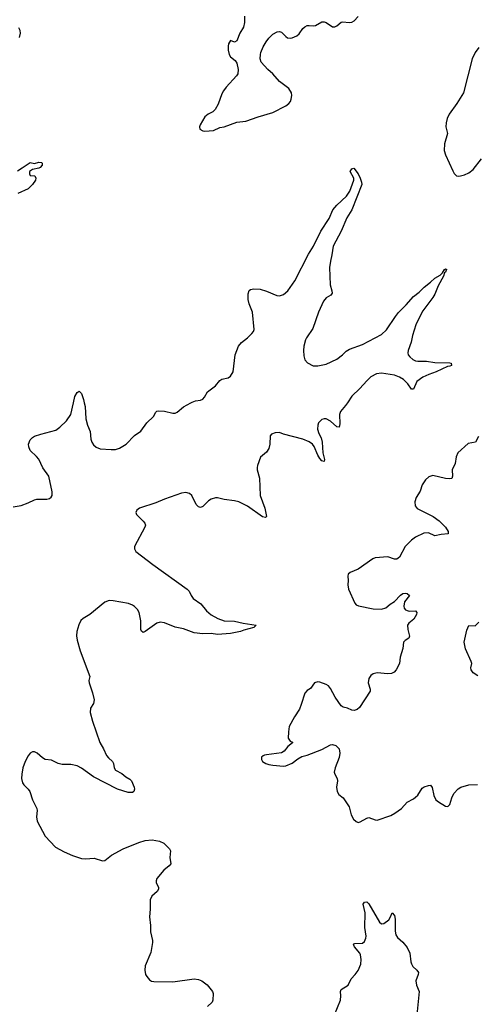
# Model space of a CAD drawing. Header units: inches. Extents: x 1305449 to 1407403, y 744709 to 841554.
# Tile 87 of 114: x 1355551 to 1359849, y 814350 to 823597. Entities that reach past the tile are written whole.
import ezdxf

# ---------------------------------------------------------------- set-up
doc = ezdxf.new("R2010")
doc.units = ezdxf.units.IN
doc.header["$MEASUREMENT"] = 0
doc.layers.add('B3851', color=7, linetype='Continuous')
doc.layers.add('B3852', color=7, linetype='Continuous')

msp = doc.modelspace()

# ---------------------------------------------------------------- linework, layer by layer
at = {"layer": 'B3851', "color": 6}
for points, elevation in [([(1355490, 819021.2), (1355565.2, 819034.8), (1355630, 819058.2), (1355690, 819088.2), (1355713.2, 819093.2), (1355807.3, 819092.7), (1355830, 819100.3), (1355846.3, 819113.7), (1355855.1, 819130), (1355856.1, 819163.9), (1355824.9, 819310), (1355769.2, 819389.2), (1355731.6, 819470), (1355710, 819495.4), (1355649.9, 819550), (1355635.6, 819584.4), (1355634.4, 819610), (1355650.8, 819650), (1355670, 819672.3), (1355690, 819685.2), (1355750, 819705.5), (1355890, 819741), (1355927.7, 819770), (1355990.3, 819829.7), (1356030.4, 819890), (1356056.3, 820000)], 1200), ([(1358628.4, 820000), (1358610, 819973.2), (1358563, 819917), (1358554, 819890), (1358558.5, 819801.5), (1358550.8, 819769.2), (1358530, 819772.8), (1358470, 819827.3), (1358430, 819848.4), (1358410, 819848.7), (1358390, 819841.2), (1358358.8, 819810), (1358350, 819789.3), (1358347.9, 819750), (1358360.9, 819710), (1358381.1, 819670), (1358392.5, 819630), (1358398.5, 819530), (1358412.4, 819467.6), (1358410, 819449.3), (1358390, 819454), (1358370, 819477.4), (1358350, 819508.3), (1358318, 819590), (1358300.2, 819610), (1358270, 819631.1), (1358210, 819656.3), (1358030, 819704.5), (1357990, 819719.2), (1357950, 819718), (1357915.5, 819704.5), (1357902.7, 819690), (1357899.1, 819610), (1357890.2, 819569.8), (1357870, 819536.3), (1357811.7, 819490), (1357784, 819410), (1357782, 819390), (1357782, 819370), (1357801.8, 819290), (1357810.1, 819130), (1357855, 819010), (1357870.2, 818930), (1357858.2, 818921.8), (1357830, 818929.1), (1357690, 819028.2), (1357610, 819070.5), (1357570, 819079.9), (1357471.3, 819091.3), (1357410, 819105.3), (1357390, 819105.3), (1357350, 819093.8), (1357323.1, 819076.9), (1357270, 819024.4), (1357250, 819016.4), (1357230, 819021.1), (1357210, 819043), (1357167.6, 819127.6), (1357146.5, 819146.5), (1357110, 819158), (1357070, 819151.6), (1356910, 819094.7), (1356830, 819059.2), (1356674.9, 819010), (1356650, 818991), (1356642.8, 818970), (1356649.1, 818950), (1356711.3, 818888.7), (1356727.1, 818870), (1356733.4, 818850), (1356726.7, 818830), (1356630.5, 818650), (1356628, 818628), (1356642.3, 818602.3), (1356800.9, 818480.9), (1357123.2, 818250), (1357142, 818230), (1357161.4, 818190), (1357181.8, 818161.8), (1357252.1, 818112.1), (1357304.3, 818044.3), (1357348.5, 818008.5), (1357413.3, 817973.3), (1357470, 817952.8), (1357570, 817947.3), (1357650, 817929.3), (1357770.6, 817910), (1357750, 817887.6), (1357655.5, 817864.5), (1357624, 817850), (1357530, 817831.6), (1357410, 817822.3), (1357350, 817833.9), (1357270, 817830.2), (1357190, 817839.8), (1357090, 817876.6), (1357011.7, 817891.7), (1356910, 817932.8), (1356870, 817938.1), (1356839.5, 817930), (1356730, 817849.8), (1356710, 817842.3), (1356695.5, 817855.5), (1356689.9, 817869.9), (1356689.9, 817950), (1356671.6, 818030), (1356656.7, 818056.7), (1356630, 818085.6), (1356610, 818098.9), (1356572.9, 818112.9), (1356430, 818140.6), (1356390, 818141.5), (1356350, 818127.5), (1356210, 818011.9), (1356146.1, 817973.9), (1356125.2, 817954.8), (1356106.9, 817913.1), (1356088.8, 817850), (1356085.4, 817810), (1356089.5, 817770.5), (1356118.2, 817670), (1356210.6, 817430), (1356200.4, 817390), (1356203.2, 817370), (1356235.7, 817275.7), (1356249.1, 817210), (1356244.1, 817175.9), (1356215, 817130), (1356214.2, 817090), (1356235.4, 817010), (1356303.2, 816810), (1356337.7, 816750), (1356366.2, 816686.2), (1356383.8, 816663.8), (1356422.3, 816630), (1356431.3, 816610), (1356438.5, 816570), (1356450, 816550.4), (1356510, 816518.4), (1356547.8, 816487.8), (1356585.7, 816465.7), (1356601.3, 816450), (1356625.2, 816390), (1356628.1, 816370), (1356624.6, 816350), (1356610, 816340.3), (1356570, 816339.5), (1356470, 816369.1), (1356245.8, 816485.8), (1356130, 816567.6), (1356090, 816590.5), (1356030, 816602.4), (1355950, 816602.5), (1355913, 816613), (1355850, 816641.7), (1355790, 816649), (1355764.3, 816664.3), (1355716.3, 816710), (1355690, 816720.4), (1355670, 816720.4), (1355650, 816708), (1355630, 816682.4), (1355603.2, 816630), (1355581.2, 816570), (1355570.2, 816510), (1355569.4, 816470), (1355578.2, 816430), (1355589.3, 816410), (1355631.4, 816370), (1355647.5, 816347.5), (1355671, 816270), (1355711.4, 816190), (1355714.9, 816170), (1355708.2, 816110), (1355716.2, 816070), (1355789.1, 815930), (1355886, 815826), (1355970, 815781.7), (1356047.9, 815747.9), (1356130, 815719.5), (1356170, 815714.6), (1356250, 815722), (1356330, 815696), (1356350, 815699.6), (1356413.3, 815750), (1356524.2, 815810), (1356670, 815870.9), (1356730, 815886.9), (1356795.1, 815895.1), (1356863.1, 815883.1), (1356904.1, 815864.1), (1356958.8, 815810), (1356966.8, 815790), (1356961.6, 815730), (1356970.3, 815670), (1356955.5, 815650), (1356906.4, 815610), (1356840.3, 815530), (1356832.7, 815510), (1356833, 815490), (1356855.5, 815450), (1356854.9, 815430), (1356842.4, 815410), (1356793.1, 815366.9), (1356775.2, 815330), (1356775.6, 815244.4), (1356770.3, 815170), (1356779.3, 815090), (1356780.3, 815030), (1356798.3, 814950), (1356798.3, 814930), (1356782.2, 814837.8), (1356730.4, 814710), (1356726.7, 814670), (1356734, 814630), (1356744.4, 814610), (1356770, 814580.5), (1356790, 814568.4), (1356810, 814564.9), (1356990, 814561), (1357189.3, 814589.3), (1357230, 814584.3), (1357260.3, 814570), (1357312.5, 814532.5), (1357361.6, 814470), (1357368.2, 814450), (1357366.4, 814390), (1357357.6, 814370), (1357315.8, 814330)], 1200), ([(1356157.5, 820000), (1356164.7, 819964.7), (1356171.2, 819850), (1356187.8, 819787.8), (1356212.1, 819730), (1356218.6, 819658.6), (1356228.7, 819628.7), (1356243.8, 819603.8), (1356270, 819581.7), (1356308.3, 819568.3), (1356410, 819559.3), (1356450, 819560.7), (1356490, 819574.4), (1356550, 819611.3), (1356630, 819691.1), (1356690, 819733.8), (1356745, 819810), (1356809.3, 819870.7), (1356830, 819911.8), (1356840.2, 819919.8), (1356854.9, 819925.1), (1356910, 819920.2), (1356990, 819900.9), (1357010, 819902.6), (1357028.8, 819911.2), (1357090, 819960.3), (1357159.1, 820000)], 1200), ([(1359858.8, 819681.2), (1359831.1, 819628.9), (1359763.9, 819616.1), (1359667.5, 819530), (1359650, 819491.1), (1359639.9, 819430), (1359611.7, 819370), (1359616.8, 819310), (1359611, 819289), (1359590, 819284.2), (1359550, 819287.7), (1359430, 819316), (1359395.1, 819304.9), (1359362.9, 819277.1), (1359332.7, 819230), (1359312.3, 819170), (1359276.1, 819110), (1359263, 819070), (1359265, 819030), (1359285, 819005), (1359435.2, 818930), (1359491.5, 818890), (1359551.4, 818830), (1359573.9, 818790), (1359574.2, 818770), (1359510, 818762.5), (1359450, 818748.3), (1359390, 818778.3), (1359346.6, 818773.4), (1359270, 818736.6), (1359230.3, 818709.7), (1359171.8, 818648.2), (1359117.4, 818550), (1359092, 818530), (1359070, 818530.3), (1359010, 818551.9), (1358890, 818542.9), (1358866.4, 818533.6), (1358730, 818436.8), (1358654.7, 818405.3), (1358635.8, 818390), (1358631.9, 818370), (1358636.3, 818330), (1358633.7, 818290), (1358640.2, 818250), (1358697.6, 818117.6), (1358710, 818102.3), (1358731.9, 818091.9), (1358870, 818063.4), (1358950, 818060.9), (1358990, 818073.7), (1359030.8, 818109.2), (1359070, 818131.9), (1359128.3, 818191.7), (1359150, 818208.2), (1359170, 818212.7), (1359189.2, 818209.2), (1359211.7, 818190), (1359164.2, 818130), (1359158, 818090), (1359162.3, 818070), (1359175.2, 818055.2), (1359190, 818047), (1359210, 818043.1), (1359270, 818044.5), (1359282.2, 818030), (1359277.6, 818010), (1359251.9, 817968.1), (1359205.1, 817930), (1359192.5, 817910), (1359197.2, 817870), (1359213.1, 817806.9), (1359206.7, 817790), (1359172.2, 817767.8), (1359156, 817750), (1359148, 817692), (1359124.3, 817610), (1359117.4, 817550), (1359088.1, 817490), (1359069.3, 817470.7), (1359042.2, 817457.8), (1359010, 817453.6), (1358910, 817462.2), (1358870, 817452.7), (1358850, 817437.6), (1358831.3, 817410), (1358824.3, 817370), (1358842.9, 817310), (1358841.6, 817290), (1358741.5, 817138.5), (1358721.2, 817118.8), (1358691.6, 817108.4), (1358670, 817111.4), (1358630, 817131.8), (1358590, 817141.7), (1358571.8, 817151.8), (1358515.2, 817235.2), (1358470, 817315.2), (1358450, 817339.4), (1358430, 817353.1), (1358370, 817374.6), (1358350, 817377.8), (1358320.5, 817370), (1358282.7, 817317.3), (1358250, 817296.9), (1358230, 817273.6), (1358195.9, 817164.1), (1358177.8, 817122.2), (1358131.7, 817050), (1358081.5, 816958.5), (1358074.2, 816910), (1358073.7, 816850), (1358090, 816822.8), (1358112.5, 816812.5), (1358114, 816806), (1358070, 816772), (1358033.7, 816726.3), (1358010, 816712.8), (1357870, 816693.5), (1357850.2, 816689.8), (1357837.8, 816682.2), (1357823.1, 816670), (1357821.7, 816658.3), (1357821.1, 816650), (1357832.2, 816630), (1357863, 816610), (1357890, 816601.2), (1357930, 816594.7), (1358030, 816588), (1358050, 816590.3), (1358110, 816613.4), (1358163.6, 816656.4), (1358201.7, 816678.2), (1358251.2, 816691.2), (1358390, 816744.2), (1358470, 816785.8), (1358490.1, 816790.1), (1358519.9, 816779.9), (1358550.1, 816750.1), (1358557.6, 816710), (1358551.3, 816668.7), (1358513.5, 816570), (1358504.6, 816530), (1358509.4, 816510), (1358533.8, 816470), (1358537.5, 816450), (1358528.1, 816390), (1358533.1, 816350), (1358550, 816319.3), (1358590, 816288.5), (1358644.9, 816204.9), (1358665.5, 816130), (1358686.3, 816090), (1358710, 816067.3), (1358730, 816058.9), (1358750, 816062.5), (1358810, 816098.2), (1358830, 816102.8), (1358890, 816081.6), (1358910, 816080.7), (1359036.8, 816123.2), (1359075.1, 816144.9), (1359136, 816190), (1359191.4, 816248.6), (1359250, 816279.1), (1359270, 816294.2), (1359290, 816315.6), (1359330, 816379.2), (1359348.9, 816391.1), (1359390, 816405.6), (1359410, 816406.9), (1359426.4, 816386.4), (1359440.1, 816310), (1359460.6, 816270), (1359484.9, 816250), (1359550, 816211.1), (1359572.1, 816207.9), (1359590, 816226), (1359611.3, 816290), (1359630, 816328.9), (1359670, 816374.2), (1359693.3, 816390), (1359770, 816410.9), (1359850, 816414.5)], 1300), ([(1359853.9, 817433.9), (1359810, 817464.3), (1359791.4, 817490), (1359787.7, 817510), (1359796.1, 817550), (1359791.6, 817570), (1359739.5, 817690), (1359725.7, 817750), (1359750, 817864), (1359770, 817908.2), (1359830, 817903.9), (1359862.1, 817937.9)], 1300), ([(1358507.4, 814250), (1358564.1, 814390), (1358568.4, 814430), (1358564.8, 814470), (1358571.7, 814488.3), (1358636.1, 814530), (1358664.5, 814590), (1358702.3, 814630), (1358730, 814668.1), (1358754.3, 814725.7), (1358759.2, 814770), (1358753.4, 814813.4), (1358746.2, 814830), (1358696.1, 814890), (1358686.1, 814910), (1358690, 814918.7), (1358698.8, 814921.2), (1358770, 814922.7), (1358790, 814940.2), (1358803.1, 814970), (1358804.7, 814990), (1358791.6, 815070), (1358794.4, 815210), (1358778, 815290), (1358790, 815310.2), (1358810, 815312.9), (1358830, 815294.4), (1358930, 815120.2), (1358950, 815104.5), (1358970, 815110.2), (1359017, 815143), (1359034, 815170), (1359050, 815210.3), (1359070, 815183.1), (1359076, 815150), (1359076.5, 815036.5), (1359083, 815003), (1359098.7, 814978.7), (1359150, 814932.8), (1359190, 814884.2), (1359213.9, 814830), (1359223.8, 814750), (1359230.2, 814730), (1359244.7, 814704.7), (1359282.6, 814670), (1359296, 814650), (1359294.9, 814630), (1359272.4, 814570), (1359277.3, 814530), (1359302.4, 814470), (1359280.8, 814250)], 1200)]:
    msp.add_lwpolyline(points, dxfattribs=dict(at, elevation=elevation))
at = {"layer": 'B3852', "color": 6}
for points, elevation in [([(1357661.4, 823630), (1357661.8, 823570), (1357652.8, 823527.2), (1357620.2, 823470), (1357590, 823398), (1357570, 823386.3), (1357530, 823402.7), (1357513.4, 823370), (1357509.2, 823350), (1357508.4, 823310), (1357518.5, 823270), (1357532.2, 823250), (1357575.1, 823215.1), (1357588.9, 823190), (1357604.2, 823130), (1357599.5, 823090), (1357588.4, 823070), (1357490, 822964.4), (1357465.2, 822930), (1357450, 822900.7), (1357415.3, 822804.7), (1357387.4, 822752.6), (1357366.5, 822733.5), (1357320.5, 822710), (1357290, 822684.5), (1357246, 822610), (1357239.3, 822590), (1357243, 822570), (1357270, 822554), (1357290, 822550.3), (1357370, 822556.5), (1357430, 822584.6), (1357470, 822590.3), (1357590, 822635.3), (1357674.3, 822645.7), (1357790, 822686), (1357930, 822725.4), (1358050, 822788), (1358077.8, 822810), (1358093.5, 822830), (1358101.6, 822850), (1358105.9, 822885.9), (1358103.1, 822910), (1358079.3, 822950), (1357990, 823015.9), (1357928.1, 823088.1), (1357881.4, 823130), (1357819.8, 823199.8), (1357809.8, 823230), (1357812.3, 823270), (1357816.2, 823290), (1357839, 823341), (1357865, 823390), (1357890, 823424.4), (1357930, 823462.4), (1357970, 823483.6), (1357990, 823486.7), (1358010, 823481.7), (1358050, 823439.5), (1358067.5, 823427.5), (1358090, 823423.8), (1358110, 823426.3), (1358154, 823446), (1358174.8, 823465.2), (1358210, 823513.2), (1358230, 823531.4), (1358250, 823541.4), (1358270, 823544.1), (1358310, 823538.9), (1358330, 823543.4), (1358390, 823575.9), (1358410, 823576.6), (1358430, 823569.4), (1358490, 823531.1), (1358510, 823531.1), (1358530, 823539.7), (1358570, 823572.6), (1358583.6, 823576.4), (1358650, 823571.7), (1358670, 823575.4), (1358692.1, 823587.9), (1358730, 823627.1)], 1300), ([(1355549.8, 823430), (1355559.3, 823470), (1355554.9, 823494.9), (1355542.3, 823522.3)], 1300), ([(1359863.6, 823336.4), (1359830, 823289.8), (1359801.9, 823230), (1359718.4, 822910), (1359657.7, 822810), (1359585.8, 822710), (1359566.4, 822670), (1359556.1, 822630), (1359553.8, 822590), (1359568.4, 822530), (1359539.9, 822430), (1359538.2, 822370), (1359550, 822326.7), (1359617.7, 822177.7), (1359631.7, 822151.7), (1359652.3, 822132.3), (1359670, 822128), (1359690, 822130.2), (1359730, 822141.6), (1359770, 822159.7), (1359810, 822190.2), (1359889.5, 822290.5)], 1300), ([(1355530, 822178.6), (1355575.3, 822204.7), (1355650, 822257.3), (1355690, 822246.8), (1355730, 822258), (1355754.9, 822254.9), (1355761, 822250), (1355761, 822230), (1355744.7, 822210), (1355730, 822202.7), (1355670.9, 822189.1), (1355644.7, 822170), (1355642, 822150), (1355650, 822134), (1355694, 822130), (1355702, 822110), (1355698, 822090), (1355671.3, 822050), (1355631.3, 822010), (1355533.6, 821966.4)], 1200), ([(1357159.1, 820000), (1357170, 820006.3), (1357201.4, 820018.6), (1357250, 820025.2), (1357270, 820033.7), (1357287.2, 820052.8), (1357316.4, 820103.6), (1357390, 820159.7), (1357430, 820208.4), (1357450, 820219.8), (1357510, 820234.2), (1357530, 820249.1), (1357555.5, 820290), (1357574.8, 820450), (1357604.9, 820530), (1357633.6, 820566.4), (1357690, 820610.2), (1357731.9, 820650), (1357747.7, 820670), (1357752.8, 820687.2), (1357737.1, 820850), (1357705.6, 820930), (1357697.8, 820970), (1357697.6, 821022.4), (1357706.8, 821053.2), (1357718, 821062), (1357749.9, 821070.1), (1357810, 821066.3), (1357870, 821048.7), (1357966.5, 821006.5), (1357990, 821003.5), (1358030, 821015.9), (1358070, 821051.1), (1358135.9, 821144.1), (1358263.9, 821396.1), (1358311, 821469), (1358380.6, 821610), (1358456.2, 821730), (1358490.7, 821810), (1358530, 821856.3), (1358620, 821940), (1358652.2, 821987.8), (1358690.9, 822090), (1358688.9, 822110), (1358654, 822170), (1358670, 822197.8), (1358690, 822203.1), (1358730, 822150.3), (1358750, 822108.7), (1358762.6, 822070), (1358763.5, 822050), (1358671.2, 821810), (1358624.1, 821735.9), (1358570, 821610.7), (1358494.5, 821470), (1358484.2, 821390), (1358469.3, 821330), (1358460.5, 821270), (1358467.9, 821107.9), (1358484.1, 821050), (1358485.4, 821030), (1358472.7, 821010), (1358430, 820984.3), (1358405.8, 820954.2), (1358356.2, 820850), (1358304.4, 820695.6), (1358245.4, 820610), (1358236.2, 820590), (1358220.1, 820530), (1358216.3, 820490), (1358220.5, 820440.5), (1358230, 820403.8), (1358253.7, 820373.7), (1358307.8, 820347.8), (1358350, 820347.1), (1358430, 820360.9), (1358530, 820408.7), (1358583.5, 820450), (1358617, 820483), (1358650, 820504), (1358770, 820547.5), (1358950, 820640.4), (1358996.4, 820683.6), (1359079.5, 820810), (1359110, 820847.8), (1359181, 820919), (1359250, 820998.5), (1359302, 821038), (1359350, 821086.7), (1359408.3, 821131.7), (1359449.2, 821170), (1359500.7, 821199.3), (1359521.6, 821218.4), (1359540.7, 821250), (1359550, 821257.6), (1359562, 821250), (1359555.8, 821244.2), (1359550, 821225.6), (1359539.6, 821220.4), (1359530, 821189.6), (1359481.5, 821098.5), (1359450, 821020.7), (1359430, 820987), (1359336.4, 820863.6), (1359301.5, 820798.5), (1359272.6, 820730), (1359241.5, 820630), (1359228.3, 820570), (1359199.8, 820490), (1359197.6, 820470), (1359201, 820450), (1359214, 820430), (1359245, 820405), (1359270, 820394.1), (1359290.5, 820390.5), (1359371.2, 820391.2), (1359450, 820376.6), (1359590, 820373.4), (1359604.7, 820370), (1359606, 820350), (1359590, 820342), (1359570, 820339.5), (1359463.7, 820290), (1359393.9, 820266.1), (1359338.8, 820241.2), (1359281.2, 820198.8), (1359250, 820126.6), (1359230, 820126), (1359197.6, 820177.6), (1359157.2, 820217.2), (1359119.7, 820239.7), (1359070, 820258.7), (1358950, 820278.4), (1358903.6, 820270), (1358850, 820242.3), (1358810, 820206.3), (1358745.8, 820134.2), (1358670, 820060.6), (1358628.4, 820000)], 1200), ([(1356056.3, 820000), (1356070, 820058.4), (1356090, 820096.5), (1356110, 820107.2), (1356120, 820100), (1356130, 820086), (1356151.1, 820031.1), (1356157.5, 820000)], 1200)]:
    msp.add_lwpolyline(points, dxfattribs=dict(at, elevation=elevation))

doc.saveas('drawing.dxf')
